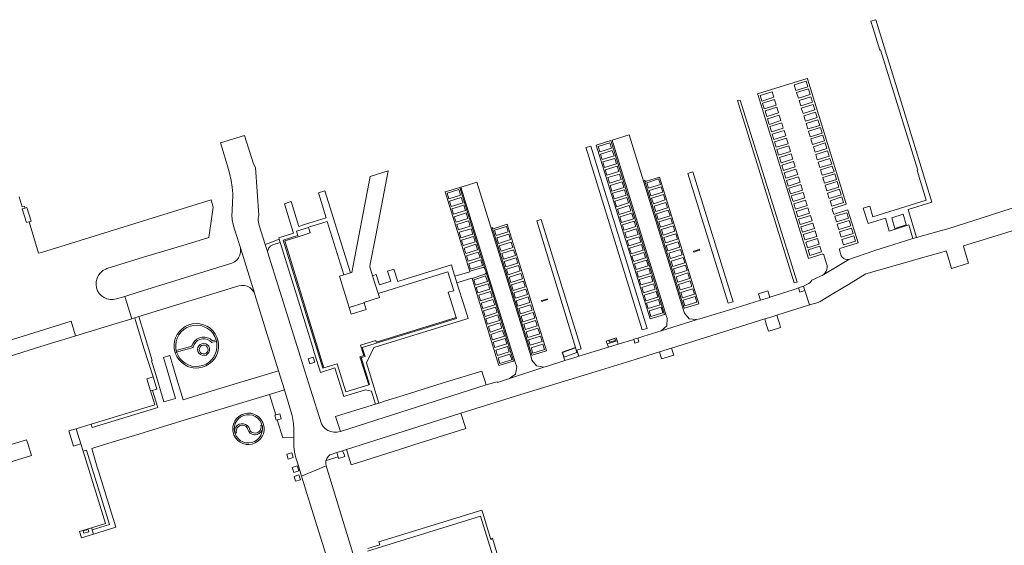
# Model space of a CAD drawing. Extents: x 146402 to 164798, y 455483 to 464134.
# Tile 44 of 256: x 152259 to 152569, y 461902 to 462068. Entities that reach past the tile are written whole.
import ezdxf

# ---------------------------------------------------------------- set-up
doc = ezdxf.new("R2010")
doc.units = 0
doc.header["$LTSCALE"] = 0.2
for name, color, linetype, lineweight in [('B-XX-VH-ONVERHARD-GV', 252, 'CONTINUOUS', 18), ('B-XX-VH-VERHARDING_GESLOTEN-GV', 252, 'CONTINUOUS', 18), ('B-XX-VH-VERHARDING_HALFVERHARDING-GV', 252, 'CONTINUOUS', 18), ('B-XX-VH-VERHARDING_OPEN-GV', 252, 'CONTINUOUS', 18)]:
    doc.layers.add(name, color=color, linetype=linetype, lineweight=lineweight)

msp = doc.modelspace()

# ---------------------------------------------------------------- linework, layer by layer
at = {"layer": 'B-XX-VH-ONVERHARD-GV'}
for points in [[(152336.814, 461994.874), (152337.222, 461996.057), (152337.634, 461996.518), (152337.758, 461996.656), (152338.484, 461997), (152340.846, 461997.742), (152340.52, 461998.791), (152337.063, 461997.465), (152336.118, 461997.102), (152336.115, 461997.1), (152336.116, 461997.097), (152336.811, 461994.874)], [(152342.146, 461951.307), (152342.145, 461951.311), (152337.437, 461949.878), (152339.44, 461943.368), (152340.699, 461943.749), (152341.168, 461942.191), (152339.911, 461941.836), (152341.651, 461936.181), (152345.096, 461936.289), (152345.109, 461937.505), (152345.131, 461938.885), (152345.032, 461940.644), (152344.586, 461943.208), (152344.533, 461943.483)], [(152359.109, 461930.136), (152358.658, 461931.496), (152358.655, 461931.495), (152356.6, 461930.829), (152356.476, 461930.76), (152355.995, 461930.331), (152355.547, 461929.691), (152355.544, 461929.686), (152355.305, 461929.046)]]:
    msp.add_lwpolyline(points, close=True, dxfattribs=at)
at = {"layer": 'B-XX-VH-VERHARDING_GESLOTEN-GV'}
for points in [[(152472.069, 461995.259), (152471.273, 461994.998), (152471.367, 461994.713), (152472.228, 461994.995), (152473.233, 461995.324), (152473.14, 461995.609)], [(152506.368, 461982.644), (152506.381, 461982.653), (152505.97, 461983.949), (152504.348, 461983.419), (152504.795, 461982.103)], [(152424.223, 461979.73), (152423.325, 461979.446), (152423.416, 461979.16), (152424.242, 461979.421), (152425.282, 461979.75), (152425.191, 461980.036)], [(152362.54, 461977.219), (152363.186, 461975.127), (152367.963, 461976.601), (152367.31, 461978.718)], [(152307.678, 461963.083), (152308.16, 461963.215), (152308.027, 461963.696), (152307.918, 461964.282), (152307.861, 461965.422), (152308.003, 461966.553), (152308.34, 461967.643), (152308.862, 461968.657), (152309.553, 461969.565), (152310.392, 461970.338), (152311.352, 461970.953), (152312.405, 461971.391), (152313.519, 461971.639), (152314.658, 461971.689), (152315.789, 461971.54), (152316.876, 461971.196), (152317.887, 461970.667), (152318.79, 461969.971), (152319.558, 461969.127), (152320.167, 461968.163), (152320.599, 461967.107), (152320.729, 461966.624), (152321.211, 461966.755), (152321.146, 461967.011), (152320.833, 461967.911), (152320.279, 461968.957), (152319.558, 461969.895), (152318.688, 461970.698), (152317.697, 461971.344), (152316.61, 461971.814), (152315.461, 461972.095), (152314.28, 461972.178), (152313.102, 461972.062), (152311.961, 461971.749), (152310.888, 461971.249), (152309.915, 461970.576), (152309.069, 461969.748), (152308.373, 461968.791), (152307.849, 461967.73), (152307.51, 461966.596), (152307.367, 461965.421), (152307.424, 461964.239)], [(152308.16, 461963.215), (152311.525, 461964.127), (152313.337, 461964.618), (152313.392, 461964.872), (152313.691, 461965.638), (152314.166, 461966.31), (152314.789, 461966.847), (152315.522, 461967.22), (152316.324, 461967.405), (152317.146, 461967.392), (152317.942, 461967.181), (152318.663, 461966.785), (152319.268, 461966.228), (152320.729, 461966.624), (152320.599, 461967.107), (152319.429, 461966.789), (152318.738, 461967.337), (152317.942, 461967.715), (152317.081, 461967.905), (152316.199, 461967.897), (152315.342, 461967.69), (152314.553, 461967.297), (152313.872, 461966.736), (152313.335, 461966.037), (152312.969, 461965.235), (152312.906, 461965.02), (152310.628, 461964.402), (152308.027, 461963.696)], [(152446.865, 461967.666), (152443.634, 461966.668), (152443.965, 461965.81), (152447.145, 461966.787)], [(152453.998, 461966.406), (152454.01, 461966.414), (152453.646, 461967.605), (152453.649, 461967.606), (152453.648, 461967.61), (152453.123, 461967.442), (152452.43, 461967.228), (152452.428, 461967.223), (152452.752, 461966.027)], [(152307.678, 461963.083), (152307.736, 461962.901), (152308.206, 461961.831), (152308.856, 461960.842), (152309.664, 461959.976), (152310.605, 461959.259), (152311.654, 461958.71), (152312.78, 461958.345), (152313.951, 461958.174), (152315.134, 461958.203), (152316.296, 461958.43), (152317.403, 461958.849), (152318.423, 461959.448), (152319.329, 461960.21), (152320.093, 461961.114), (152320.695, 461962.133), (152321.117, 461963.239), (152321.347, 461964.4), (152321.379, 461965.583), (152321.211, 461966.755), (152320.729, 461966.624), (152320.874, 461965.651), (152320.857, 461964.51), (152320.641, 461963.39), (152320.233, 461962.325), (152319.646, 461961.347), (152319.22, 461960.821), (152318.386, 461960.043), (152317.429, 461959.423), (152316.379, 461958.978), (152315.267, 461958.724), (152314.127, 461958.667), (152312.996, 461958.81), (152311.906, 461959.148), (152310.892, 461959.67), (152309.985, 461960.362), (152309.212, 461961.201), (152308.598, 461962.162), (152308.16, 461963.215)], [(152315.195, 461962.836), (152315.652, 461962.425), (152316.217, 461962.182), (152316.829, 461962.132), (152317.425, 461962.279), (152317.944, 461962.609), (152318.329, 461963.088), (152318.542, 461963.664), (152318.56, 461964.278), (152318.381, 461964.866), (152318.292, 461965.027), (152317.888, 461965.49), (152317.357, 461965.8), (152316.755, 461965.924), (152316.145, 461965.849), (152315.591, 461965.584), (152315.15, 461965.156), (152314.869, 461964.61), (152314.777, 461964.002), (152314.893, 461963.371)], [(152317.839, 461964.807), (152318.049, 461964.307), (152318.056, 461963.781), (152317.867, 461963.289), (152317.511, 461962.901), (152317.036, 461962.673), (152316.51, 461962.636), (152316.009, 461962.797), (152315.602, 461963.131), (152315.347, 461963.592), (152315.285, 461963.886), (152315.332, 461964.41), (152315.569, 461964.881), (152315.963, 461965.23), (152316.459, 461965.408), (152316.985, 461965.391), (152317.468, 461965.181)], [(152444.534, 461966.822), (152446.436, 461967.437), (152446.609, 461966.9), (152444.708, 461966.285)], [(152300.734, 461955.373), (152298.789, 461954.744), (152299.951, 461950.936), (152300.555, 461951.12), (152301.874, 461951.522)], [(152326.251, 461937.021), (152326.744, 461936.154), (152327.399, 461935.403), (152328.191, 461934.797), (152329.088, 461934.361), (152330.054, 461934.112), (152331.049, 461934.06), (152332.035, 461934.208), (152332.972, 461934.549), (152333.823, 461935.07), (152334.553, 461935.749), (152335.132, 461936.561), (152335.539, 461937.471), (152335.756, 461938.444), (152335.776, 461939.441), (152335.596, 461940.422), (152335.367, 461941.027), (152334.866, 461941.889), (152334.203, 461942.634), (152333.406, 461943.232), (152332.505, 461943.66), (152331.537, 461943.899), (152330.541, 461943.941), (152329.556, 461943.784), (152328.622, 461943.434), (152327.777, 461942.905), (152327.054, 461942.218), (152326.482, 461941.402), (152326.084, 461940.487), (152325.876, 461939.512), (152325.867, 461938.515), (152326.056, 461937.536)], [(152335.087, 461940.171), (152335.184, 461940.201), (152335.284, 461939.629), (152335.24, 461939.05), (152335.233, 461938.741), (152335.078, 461937.812), (152334.731, 461936.936), (152334.208, 461936.152), (152333.531, 461935.497), (152332.732, 461934.998), (152331.846, 461934.679), (152330.912, 461934.554), (152329.973, 461934.628), (152329.07, 461934.898), (152328.245, 461935.352), (152327.533, 461935.97), (152326.968, 461936.723), (152326.574, 461937.579), (152326.479, 461937.896), (152326.34, 461938.828), (152326.4, 461939.768), (152326.657, 461940.675), (152327.099, 461941.507), (152327.706, 461942.228), (152328.451, 461942.804), (152329.301, 461943.211), (152330.218, 461943.43), (152331.16, 461943.451), (152332.085, 461943.274), (152332.952, 461942.905), (152333.723, 461942.363), (152334.361, 461941.67), (152334.84, 461940.858)], [(152326.574, 461937.579), (152327.052, 461937.725), (152326.978, 461938.099), (152327.022, 461938.708), (152327.258, 461939.27), (152327.663, 461939.726), (152328.193, 461940.029), (152328.792, 461940.146), (152329.396, 461940.064), (152329.943, 461939.793), (152330.373, 461939.36), (152330.64, 461938.817), (152330.934, 461938.195), (152331.393, 461937.684), (152331.979, 461937.325), (152332.644, 461937.149), (152332.912, 461937.134), (152333.592, 461937.234), (152334.215, 461937.525), (152334.728, 461937.981), (152335.09, 461938.566), (152335.24, 461939.05), (152335.284, 461939.629), (152335.184, 461940.201), (152335.087, 461940.171), (152334.705, 461940.055), (152334.778, 461939.689), (152334.737, 461939.08), (152334.503, 461938.516), (152334.1, 461938.058), (152333.571, 461937.753), (152332.972, 461937.635), (152332.367, 461937.714), (152331.82, 461937.984), (152331.388, 461938.416), (152331.118, 461938.963), (152330.892, 461939.477), (152330.461, 461940.013), (152329.894, 461940.402), (152329.24, 461940.613), (152328.553, 461940.628), (152327.89, 461940.445), (152327.307, 461940.08), (152326.854, 461939.564), (152326.567, 461938.939), (152326.471, 461938.259)], [(152276.476, 461939.018), (152274.192, 461938.321), (152275.654, 461933.529), (152277.949, 461934.229)]]:
    msp.add_lwpolyline(points, close=True, dxfattribs=at)
at = {"layer": 'B-XX-VH-VERHARDING_HALFVERHARDING-GV'}
for points in [[(152354.647, 461958.229), (152342.241, 461998.278), (152346.475, 461999.585), (152346.372, 461999.915), (152341.791, 461998.496), (152354.323, 461958.121)], [(152396.406, 461973.805), (152396.3, 461974.149), (152371.138, 461966.367), (152370.975, 461966.893), (152366.199, 461965.416), (152367.218, 461962.12), (152366.005, 461961.745), (152368.748, 461952.874), (152369, 461952.952), (152366.372, 461961.483), (152367.597, 461961.86), (152366.733, 461964.666)], [(152281.201, 461940.459), (152281.527, 461939.397), (152302.199, 461945.715), (152300.555, 461951.12), (152299.951, 461950.936), (152301.279, 461946.585)], [(152281.316, 461907.774), (152281.516, 461907.115), (152286.995, 461908.794), (152279.769, 461932.294), (152278.65, 461931.951), (152285.679, 461909.109)]]:
    msp.add_lwpolyline(points, close=True, dxfattribs=at)
at = {"layer": 'B-XX-VH-VERHARDING_OPEN-GV'}
for points in [[(152528.738, 462068.013), (152527.186, 462067.557), (152527.889, 462065.281), (152530.007, 462058.458), (152530.222, 462058.511), (152542.039, 462020.532), (152541.759, 462020.457), (152544.654, 462011.103), (152527.862, 462005.882), (152526.831, 462009.202), (152524.794, 462008.552), (152526.312, 462003.719), (152531.819, 462005.425), (152532.915, 462001.385), (152539.12, 462003.38), (152540.419, 461998.969), (152541.597, 461999.332), (152538.921, 462008.153), (152546.411, 462010.527), (152546.123, 462011.554), (152538.034, 462038.044)], [(152507.15, 462049.399), (152507.126, 462049.484), (152491.475, 462044.603), (152491.479, 462044.475), (152499.821, 462017.63), (152507.53, 461992.764), (152511.742, 461994.082), (152511.964, 461994.13), (152512.18, 461994.062), (152512.335, 461993.896), (152513.198, 461991.075), (152513.353, 461990.481), (152513.385, 461989.867), (152513.293, 461989.26), (152513.082, 461988.683), (152512.759, 461988.16), (152512.337, 461987.713), (152511.835, 461987.359), (152520.261, 461992.375), (152519.689, 461992.368), (152519.131, 461992.494), (152518.617, 461992.746), (152518.176, 461993.11), (152517.83, 461993.566), (152517.242, 461995.493), (152517.278, 461995.702), (152517.434, 461995.846), (152523.15, 461997.624), (152519.96, 462007.965), (152519.928, 462008.058), (152515.713, 462006.746), (152515.561, 462006.744), (152515.429, 462006.82), (152515.354, 462006.952), (152514.991, 462008.133), (152514.979, 462008.291), (152515.051, 462008.433), (152515.187, 462008.516), (152519.381, 462009.834), (152519.374, 462009.934)], [(152503.028, 462047.449), (152506.772, 462048.593), (152507.293, 462046.889), (152503.534, 462045.704)], [(152492.815, 462042.368), (152492.282, 462044.11), (152496.034, 462045.256), (152496.557, 462043.546)], [(152507.515, 462046.169), (152508.039, 462044.47), (152504.31, 462043.295), (152503.768, 462045.024)], [(152503.989, 461985.274), (152485.955, 462042.683), (152485.153, 462042.517), (152485.474, 462041.483), (152502.967, 461985.031)], [(152493.562, 462039.927), (152493.019, 462041.7), (152496.764, 462042.845), (152497.318, 462041.109)], [(152508.268, 462043.726), (152508.791, 462042.033), (152505.064, 462040.869), (152504.526, 462042.583)], [(152494.34, 462037.51), (152493.801, 462039.243), (152497.525, 462040.388), (152498.062, 462038.657)], [(152509.018, 462041.295), (152509.54, 462039.605), (152505.817, 462038.423), (152505.251, 462040.144)], [(152495.128, 462034.996), (152494.541, 462036.791), (152498.282, 462037.94), (152498.823, 462036.222)], [(152509.767, 462038.868), (152510.294, 462037.158), (152506.576, 462035.991), (152506.028, 462037.725)], [(152510.505, 462036.446), (152511.041, 462034.689), (152507.334, 462033.556), (152506.789, 462035.28)], [(152495.839, 462032.629), (152495.296, 462034.361), (152499.05, 462035.507), (152499.55, 462033.781)], [(152496.532, 462030.191), (152496.049, 462031.924), (152499.793, 462033.076), (152500.325, 462031.357)], [(152511.258, 462034.018), (152511.814, 462032.191), (152508.054, 462031.113), (152507.553, 462032.83)], [(152333.042, 462021.37), (152332.44, 462022.554), (152329.538, 462031.551), (152321.977, 462029.224), (152321.974, 462029.223), (152322.401, 462027.838), (152322.402, 462027.834), (152324.21, 462021.962), (152324.875, 462019.658), (152325.345, 462017.307), (152325.699, 462015.197), (152325.873, 462013.14), (152325.873, 462013.135), (152325.905, 462011.976), (152325.905, 462011.971), (152325.788, 462010.875), (152325.788, 462010.87), (152325.664, 462007.407), (152325.612, 462006.451), (152325.691, 462004.917), (152325.968, 462003.405), (152326.439, 462001.943), (152328.285, 461996.047), (152328.29, 461996.031), (152332.831, 461981.457), (152332.84, 461981.427), (152332.86, 461981.364), (152336.752, 461968.766), (152336.754, 461968.76), (152340.291, 461957.311), (152340.292, 461957.307), (152342.145, 461951.311), (152342.146, 461951.307), (152344.533, 461943.483), (152344.586, 461943.208), (152345.032, 461940.644), (152345.131, 461938.885), (152345.109, 461937.505), (152345.096, 461936.289), (152345.096, 461936.284), (152345.087, 461936.125), (152345.096, 461933.413), (152345.328, 461931.636), (152345.754, 461929.895), (152346.56, 461927.299), (152347.542, 461924.094), (152347.545, 461924.095), (152355.306, 461927.388), (152355.188, 461928.166), (152355.269, 461928.949), (152355.271, 461928.954), (152355.303, 461929.041), (152355.305, 461929.046), (152355.544, 461929.686), (152355.547, 461929.691), (152355.995, 461930.331), (152356.476, 461930.76), (152356.6, 461930.829), (152358.655, 461931.495), (152358.658, 461931.496), (152360.519, 461932.098), (152360.523, 461932.099), (152361.719, 461932.487), (152361.722, 461932.488), (152397.842, 461943.993), (152397.845, 461943.994), (152397.849, 461943.995), (152418.149, 461950.215), (152440.519, 461957.135), (152452.867, 461960.881), (152460.481, 461963.266), (152460.484, 461963.267), (152464.298, 461964.461), (152464.301, 461964.462), (152486.087, 461971.259), (152486.09, 461971.26), (152493.685, 461973.639), (152493.688, 461973.64), (152495.602, 461974.24), (152497.502, 461974.835), (152497.505, 461974.836), (152507.855, 461978.065), (152507.854, 461978.069), (152507.857, 461978.07), (152507.852, 461978.075), (152506.38, 461982.645), (152506.379, 461982.648), (152506.381, 461982.653), (152506.368, 461982.644), (152504.795, 461982.103), (152504.348, 461983.419), (152503.575, 461983.161), (152503.571, 461983.16), (152503.168, 461983.022), (152502.641, 461982.842), (152495.294, 461980.47), (152495.283, 461980.471), (152495.282, 461980.466), (152492.353, 461979.54), (152492.35, 461979.543), (152492.348, 461979.538), (152484.353, 461977.046), (152484.345, 461977.048), (152484.338, 461977.042), (152473.275, 461973.703), (152472.131, 461973.43), (152472.114, 461973.43), (152472.106, 461973.423), (152461.035, 461969.888), (152461.021, 461969.888), (152461.019, 461969.883), (152455.604, 461968.205), (152453.661, 461967.61), (152453.648, 461967.61), (152453.649, 461967.606), (152453.646, 461967.605), (152454.01, 461966.414), (152453.998, 461966.406), (152452.752, 461966.027), (152452.428, 461967.223), (152447.498, 461965.696), (152447.492, 461965.699), (152447.49, 461965.694), (152444.374, 461964.753), (152444.371, 461964.756), (152444.369, 461964.751), (152436.442, 461962.319), (152436.434, 461962.321), (152436.432, 461962.316), (152435.017, 461961.873), (152434.577, 461961.735), (152430.667, 461960.51), (152430.661, 461960.512), (152430.659, 461960.507), (152425.133, 461958.775), (152424.003, 461958.457), (152423.995, 461958.459), (152423.988, 461958.452), (152413.209, 461954.872), (152413.201, 461954.874), (152413.199, 461954.869), (152409.362, 461953.617), (152409.293, 461953.875), (152405.828, 461952.856), (152405.822, 461952.859), (152405.817, 461952.853), (152359.864, 461938.169), (152359.858, 461938.171), (152359.775, 461938.144), (152359.773, 461938.139), (152358.795, 461937.937), (152357.797, 461937.933), (152356.817, 461938.128), (152355.896, 461938.514), (152355.07, 461939.075), (152354.372, 461939.789), (152353.83, 461940.627), (152350.355, 461951.527), (152350.357, 461951.531), (152350.354, 461951.531), (152350.259, 461951.826), (152347.105, 461961.927), (152347.105, 461961.939), (152347.101, 461961.94), (152344.585, 461969.998), (152344.587, 461970.003), (152344.583, 461970.004), (152336.812, 461994.869), (152336.814, 461994.874), (152336.811, 461994.874), (152336.116, 461997.097), (152336.115, 461997.1), (152336.118, 461997.102), (152336.113, 461997.108), (152334.231, 462003.129), (152333.855, 462004.668), (152333.869, 462005.466), (152333.871, 462005.471), (152334.08, 462006.236), (152334.081, 462006.242), (152333.042, 462021.366)], [(152445.117, 462029.919), (152440.497, 462028.497), (152457.523, 461973.643), (152462.114, 461975.08)], [(152461.035, 461969.888), (152472.106, 461973.423), (152472.114, 461973.43), (152469.82, 461973.699), (152468.358, 461975.487), (152468.064, 461976.435), (152450.905, 462031.703), (152445.539, 462030.027), (152462.628, 461974.77), (152462.967, 461973.793), (152462.788, 461971.445), (152461.021, 461969.888)], [(152497.323, 462027.777), (152496.798, 462029.496), (152500.525, 462030.646), (152501.069, 462028.921)], [(152512.014, 462031.582), (152512.547, 462029.852), (152508.823, 462028.679), (152508.278, 462030.409)], [(152456.618, 461970.688), (152438.794, 462028.172), (152437.252, 462027.669), (152437.743, 462026.087), (152455.07, 461970.199)], [(152441.111, 462028.074), (152444.857, 462029.227), (152445.387, 462027.507), (152441.641, 462026.353)], [(152445.62, 462026.775), (152446.149, 462025.054), (152442.396, 462023.9), (152441.867, 462025.621)], [(152498.1, 462025.324), (152497.564, 462027.079), (152501.304, 462028.222), (152501.823, 462026.485)], [(152512.761, 462029.143), (152513.311, 462027.412), (152509.582, 462026.236), (152509.044, 462027.97)], [(152513.521, 462026.703), (152514.057, 462024.984), (152510.295, 462023.797), (152509.786, 462025.529)], [(152446.365, 462024.286), (152446.89, 462022.564), (152443.153, 462021.423), (152442.628, 462023.145)], [(152498.858, 462022.885), (152498.331, 462024.609), (152502.069, 462025.751), (152502.602, 462024.057)], [(152514.284, 462024.277), (152514.823, 462022.512), (152511.077, 462021.368), (152510.554, 462023.112)], [(152367.31, 461978.718), (152367.259, 461978.884), (152372.127, 461980.386), (152371.722, 461981.693), (152369.997, 461987.266), (152369.107, 461990.13), (152369.251, 461990.883), (152370.992, 462000.002), (152374.871, 462020.315), (152369.17, 462018.525), (152363.412, 461988.301), (152362.966, 461988.164), (152360.905, 461987.528), (152359.494, 461987.092), (152362.54, 461977.219)], [(152447.138, 462021.821), (152447.666, 462020.1), (152443.922, 462018.951), (152443.394, 462020.672)], [(152499.612, 462020.45), (152499.073, 462022.189), (152502.815, 462023.333), (152503.348, 462021.598)], [(152500.364, 462017.999), (152499.834, 462019.743), (152503.569, 462020.884), (152504.096, 462019.161)], [(152515.024, 462021.842), (152515.561, 462020.083), (152511.835, 462018.945), (152511.285, 462020.66)], [(152447.913, 462019.348), (152448.438, 462017.626), (152444.693, 462016.484), (152444.167, 462018.205)], [(152460.535, 462018.394), (152456.411, 462017.097), (152456.029, 462017.125), (152455.779, 462017.415), (152468.335, 461977.033), (152468.374, 461977.051), (152468.415, 461977.066), (152472.904, 461978.463)], [(152460.226, 462017.808), (152460.77, 462016.092), (152457.038, 462014.91), (152456.494, 462016.625)], [(152483.716, 461979.068), (152471.018, 462020.071), (152469.463, 462019.567), (152482.184, 461978.591)], [(152501.124, 462015.575), (152500.58, 462017.304), (152504.323, 462018.443), (152504.873, 462016.738)], [(152515.777, 462019.401), (152516.316, 462017.639), (152512.58, 462016.497), (152512.048, 462018.224)], [(152397.467, 462015.117), (152392.862, 462013.699), (152399.575, 461992.117), (152400.053, 461990.581), (152400.648, 461988.668), (152404.77, 461989.927), (152405.151, 461989.89), (152405.395, 461989.595)], [(152393.472, 462013.288), (152397.227, 462014.45), (152397.759, 462012.73), (152394.004, 462011.569)], [(152423.988, 461958.452), (152423.995, 461958.459), (152421.712, 461958.825), (152420.266, 461960.63), (152419.966, 461961.663), (152402.843, 462016.804), (152399.585, 462015.78), (152397.874, 462015.257), (152415.015, 461960.039), (152415.464, 461958.564), (152415.026, 461956.294), (152413.201, 461954.874), (152413.209, 461954.872)], [(152448.688, 462016.852), (152449.215, 462015.13), (152445.474, 462013.985), (152444.947, 462015.707)], [(152449.449, 462014.415), (152449.973, 462012.693), (152446.227, 462011.554), (152445.704, 462013.276)], [(152460.997, 462015.334), (152461.537, 462013.616), (152457.81, 462012.445), (152457.271, 462014.163)], [(152501.879, 462013.142), (152501.342, 462014.864), (152505.089, 462016.018), (152505.621, 462014.285)], [(152516.541, 462016.973), (152517.067, 462015.243), (152513.332, 462014.063), (152512.8, 462015.797)], [(152517.273, 462014.551), (152517.833, 462012.805), (152514.086, 462011.626), (152513.552, 462013.362)], [(152354.965, 462014.052), (152352.893, 462013.395), (152355.336, 462005.512), (152348.452, 462003.388), (152346.717, 462002.853), (152344.253, 462010.645), (152343.618, 462010.443), (152342.156, 462009.978), (152344.41, 462002.711), (152345.034, 462000.698), (152340.37, 461999.274), (152340.52, 461998.791), (152340.846, 461997.742), (152341.972, 461994.113), (152343.966, 461987.69), (152346.58, 461979.27), (152347.006, 461977.896), (152349.127, 461971.063), (152350.697, 461966.006), (152352.019, 461961.746), (152353.255, 461957.766), (152353.592, 461956.803), (152358.121, 461958.22), (152360.907, 461949.246), (152361.818, 461949.519), (152367.733, 461951.341), (152369.614, 461950.853), (152369.844, 461950.108), (152370.862, 461946.801), (152371.932, 461947.132), (152369.951, 461953.564), (152368.877, 461957.051), (152368.025, 461959.816), (152370.347, 461964.623), (152397.982, 461973.135), (152400.159, 461973.806), (152399.212, 461976.811), (152396.613, 461985.063), (152395.962, 461987.129), (152395.333, 461989.125), (152394.853, 461990.672), (152390.449, 461989.325), (152380.535, 461986.292), (152377.956, 461985.503), (152376.727, 461989.332), (152374.729, 461988.719), (152375.712, 461985.516), (152372.127, 461984.416), (152371.144, 461987.618), (152369.997, 461987.266), (152371.722, 461981.693), (152393.727, 461988.512), (152395.593, 461982.571), (152393.849, 461982.074), (152396.3, 461974.149), (152396.406, 461973.805), (152366.733, 461964.666), (152367.597, 461961.86), (152366.372, 461961.483), (152369, 461952.952), (152368.748, 461952.874), (152361.555, 461950.658), (152358.826, 461959.517), (152354.647, 461958.229), (152354.323, 461958.121), (152341.791, 461998.496), (152346.372, 461999.915), (152345.942, 462001.3), (152349.765, 462002.495), (152349.736, 462002.586), (152355.674, 462004.424), (152360.905, 461987.528), (152362.966, 461988.164)], [(152397.97, 462011.986), (152398.508, 462010.269), (152394.763, 462009.095), (152394.225, 462010.813)], [(152450.213, 462011.944), (152450.748, 462010.225), (152446.988, 462009.057), (152446.454, 462010.776)], [(152461.748, 462012.876), (152462.295, 462011.161), (152458.564, 462009.972), (152458.018, 462011.687)], [(152502.634, 462010.697), (152502.096, 462012.445), (152505.84, 462013.573), (152506.375, 462011.845)], [(152507.13, 462009.402), (152503.391, 462008.267), (152502.856, 462009.991), (152506.592, 462011.134)], [(152518.032, 462012.107), (152518.575, 462010.328), (152514.845, 462009.189), (152514.307, 462010.923)], [(152262.216, 462004.539), (152260.747, 462004.077), (152259.406, 462008.334), (152260.882, 462008.785)], [(152398.736, 462009.534), (152399.27, 462007.815), (152395.53, 462006.653), (152394.996, 462008.372)], [(152450.975, 462009.461), (152451.498, 462007.738), (152447.737, 462006.596), (152447.214, 462008.318)], [(152462.54, 462010.418), (152463.079, 462008.701), (152459.333, 462007.524), (152458.793, 462009.241)], [(152463.286, 462007.924), (152463.829, 462006.208), (152460.111, 462005.032), (152459.568, 462006.748)], [(152507.341, 462008.706), (152507.88, 462006.98), (152504.132, 462005.834), (152503.604, 462007.564)], [(152399.505, 462007.068), (152400.041, 462005.35), (152396.301, 462004.182), (152395.765, 462005.9)], [(152423.201, 462004.979), (152421.769, 462004.551), (152434.009, 461964.668), (152429.753, 461963.173), (152430.661, 461960.512), (152430.667, 461960.51), (152434.577, 461961.735), (152435.017, 461961.873), (152435.016, 461961.877), (152434.407, 461963.807), (152435.826, 461964.258)], [(152451.747, 462006.989), (152452.275, 462005.269), (152448.512, 462004.113), (152447.984, 462005.834)], [(152464.068, 462005.465), (152464.607, 462003.748), (152460.871, 462002.574), (152460.331, 462004.291)], [(152504.904, 462003.392), (152504.352, 462005.139), (152508.094, 462006.284), (152508.629, 462004.559)], [(152519.567, 462007.161), (152520.094, 462005.435), (152516.36, 462004.281), (152515.806, 462006.012)], [(152537.36, 462006.658), (152538.37, 462003.294), (152534.789, 462002.177), (152533.779, 462005.541)], [(152350.306, 462000.767), (152349.765, 462002.495), (152345.942, 462001.3), (152346.372, 461999.915), (152346.475, 461999.585)], [(152400.263, 462004.604), (152400.8, 462002.886), (152397.05, 462001.714), (152396.513, 462003.432)], [(152397.828, 461999.247), (152401.581, 462000.401), (152401.052, 462002.121), (152397.299, 462000.968)], [(152401.052, 462002.121), (152401.581, 462000.401), (152397.828, 461999.247), (152397.299, 462000.968)], [(152412.461, 462003.511), (152408.345, 462002.209), (152407.959, 462002.242), (152407.71, 462002.54), (152420.23, 461962.205), (152420.276, 461962.224), (152420.323, 461962.237), (152424.847, 461963.648)], [(152412.187, 462002.818), (152412.724, 462001.1), (152408.983, 461999.93), (152408.446, 462001.648)], [(152408.983, 461999.93), (152412.724, 462001.1), (152412.187, 462002.818), (152408.446, 462001.648)], [(152452.537, 462004.517), (152453.061, 462002.794), (152449.302, 462001.651), (152448.779, 462003.373)], [(152453.279, 462002.054), (152453.806, 462000.333), (152450.06, 461999.184), (152449.532, 462000.905)], [(152453.279, 462002.054), (152449.532, 462000.905), (152450.06, 461999.184), (152453.806, 462000.333)], [(152464.842, 462003.001), (152465.383, 462001.284), (152461.623, 462000.1), (152461.082, 462001.816)], [(152505.64, 462000.978), (152505.11, 462002.713), (152508.861, 462003.865), (152509.392, 462002.125)], [(152520.316, 462004.707), (152520.831, 462003.02), (152517.108, 462001.831), (152516.581, 462003.566)], [(152521.057, 462002.307), (152517.317, 462001.156), (152517.848, 461999.421), (152521.594, 462000.581)], [(152521.057, 462002.307), (152521.594, 462000.581), (152517.848, 461999.421), (152517.317, 462001.156)], [(152401.797, 461999.663), (152398.059, 461998.51), (152398.589, 461996.79), (152402.328, 461997.942)], [(152401.797, 461999.663), (152402.328, 461997.942), (152398.589, 461996.79), (152398.059, 461998.51)], [(152412.95, 462000.371), (152409.21, 461999.181), (152409.756, 461997.466), (152413.495, 461998.655)], [(152412.95, 462000.371), (152413.495, 461998.655), (152409.756, 461997.466), (152409.21, 461999.181)], [(152450.831, 461996.699), (152454.576, 461997.856), (152454.045, 461999.576), (152450.3, 461998.419)], [(152454.045, 461999.576), (152454.576, 461997.856), (152450.831, 461996.699), (152450.3, 461998.419)], [(152462.398, 461997.614), (152466.147, 461998.784), (152465.611, 462000.502), (152461.862, 461999.333)], [(152465.611, 462000.502), (152466.147, 461998.784), (152462.398, 461997.614), (152461.862, 461999.333)], [(152506.386, 461998.555), (152510.141, 461999.703), (152509.605, 462001.432), (152505.857, 462000.287)], [(152506.386, 461998.555), (152505.857, 462000.287), (152509.605, 462001.432), (152510.141, 461999.703)], [(152507.153, 461996.124), (152510.894, 461997.283), (152510.353, 461999.005), (152506.623, 461997.859)], [(152510.894, 461997.283), (152507.153, 461996.124), (152506.623, 461997.859), (152510.353, 461999.005)], [(152521.805, 461999.884), (152518.066, 461998.713), (152518.596, 461996.979), (152522.337, 461998.137)], [(152521.805, 461999.884), (152522.337, 461998.137), (152518.596, 461996.979), (152518.066, 461998.713)], [(152328.29, 461996.031), (152328.343, 461995.656), (152328.331, 461994.724), (152328.121, 461993.817), (152327.723, 461992.976), (152327.155, 461992.238), (152326.443, 461991.638), (152325.619, 461991.204), (152296.026, 461982.079), (152291.816, 461980.781), (152293.985, 461973.696), (152294.967, 461973.996), (152296.226, 461974.384), (152327.775, 461984.061), (152328.661, 461984.228), (152329.562, 461984.196), (152330.434, 461983.967), (152331.234, 461983.552), (152331.923, 461982.971), (152332.468, 461982.252), (152332.831, 461981.457)], [(152399.363, 461994.3), (152403.11, 461995.462), (152402.577, 461997.182), (152398.83, 461996.019)], [(152402.577, 461997.182), (152403.11, 461995.462), (152399.363, 461994.3), (152398.83, 461996.019)], [(152410.506, 461995.001), (152414.255, 461996.175), (152413.717, 461997.893), (152409.969, 461996.719)], [(152413.717, 461997.893), (152414.255, 461996.175), (152410.506, 461995.001), (152409.969, 461996.719)], [(152451.055, 461995.937), (152451.584, 461994.216), (152455.351, 461995.374), (152454.823, 461997.095)], [(152454.823, 461997.095), (152455.351, 461995.374), (152451.584, 461994.216), (152451.055, 461995.937)], [(152466.369, 461997.999), (152466.9, 461996.279), (152463.177, 461995.13), (152462.646, 461996.85)], [(152463.177, 461995.13), (152466.9, 461996.279), (152466.369, 461997.999), (152462.646, 461996.85)], [(152467.141, 461995.554), (152463.404, 461994.395), (152463.937, 461992.676), (152467.674, 461993.835)], [(152467.141, 461995.554), (152467.674, 461993.835), (152463.937, 461992.676), (152463.404, 461994.395)], [(152511.099, 461996.583), (152511.651, 461994.869), (152507.908, 461993.701), (152507.367, 461995.439)], [(152507.908, 461993.701), (152511.651, 461994.869), (152511.099, 461996.583), (152507.367, 461995.439)], [(152403.334, 461994.728), (152399.588, 461993.558), (152400.124, 461991.84), (152403.871, 461993.01)], [(152403.334, 461994.728), (152403.871, 461993.01), (152400.124, 461991.84), (152399.588, 461993.558)], [(152414.49, 461995.416), (152410.742, 461994.242), (152411.28, 461992.525), (152415.028, 461993.698)], [(152414.49, 461995.416), (152415.028, 461993.698), (152411.28, 461992.525), (152410.742, 461994.242)], [(152412.046, 461990.038), (152415.786, 461991.226), (152415.241, 461992.941), (152411.502, 461991.754)], [(152415.241, 461992.941), (152415.786, 461991.226), (152412.046, 461990.038), (152411.502, 461991.754)], [(152452.128, 461992.5), (152452.353, 461991.773), (152456.129, 461992.915), (152455.886, 461993.655), (152455.58, 461994.63), (152451.82, 461993.492)], [(152455.58, 461994.63), (152455.886, 461993.655), (152456.129, 461992.915), (152452.353, 461991.773), (152452.128, 461992.5), (152451.82, 461993.492)], [(152464.715, 461990.201), (152468.452, 461991.342), (152467.927, 461993.063), (152464.189, 461991.922)], [(152467.927, 461993.063), (152468.452, 461991.342), (152464.715, 461990.201), (152464.189, 461991.922)], [(152405.435, 461987.73), (152405.738, 461987.982), (152405.773, 461988.374), (152405.395, 461989.595), (152405.151, 461989.89), (152404.77, 461989.927), (152400.648, 461988.668), (152400.656, 461988.547), (152395.962, 461987.129), (152396.613, 461985.063), (152401.302, 461986.547), (152401.347, 461986.449)], [(152400.893, 461989.357), (152404.631, 461990.531), (152404.092, 461992.248), (152400.353, 461991.075)], [(152404.092, 461992.248), (152404.631, 461990.531), (152400.893, 461989.357), (152400.353, 461991.075)], [(152416.015, 461990.507), (152412.262, 461989.316), (152412.807, 461987.6), (152416.56, 461988.792)], [(152416.015, 461990.507), (152416.56, 461988.792), (152412.807, 461987.6), (152412.262, 461989.316)], [(152456.363, 461992.154), (152452.603, 461991.016), (152453.124, 461989.293), (152456.884, 461990.431)], [(152456.363, 461992.154), (152456.884, 461990.431), (152453.124, 461989.293), (152452.603, 461991.016)], [(152457.117, 461989.694), (152457.643, 461987.972), (152453.889, 461986.824), (152453.363, 461988.545)], [(152453.889, 461986.824), (152457.643, 461987.972), (152457.117, 461989.694), (152453.363, 461988.545)], [(152468.665, 461990.608), (152469.201, 461988.89), (152465.468, 461987.723), (152464.931, 461989.441)], [(152468.665, 461990.608), (152464.931, 461989.441), (152465.468, 461987.723), (152469.201, 461988.89)], [(152405.773, 461988.374), (152405.738, 461987.982), (152405.435, 461987.73), (152401.347, 461986.449), (152409.853, 461958.951), (152414.453, 461960.381)], [(152402.458, 461984.321), (152406.194, 461985.502), (152405.651, 461987.218), (152401.915, 461986.038)], [(152401.915, 461986.038), (152405.651, 461987.218), (152406.194, 461985.502), (152402.458, 461984.321)], [(152413.579, 461985.117), (152417.32, 461986.271), (152416.79, 461987.991), (152413.048, 461986.837)], [(152416.79, 461987.991), (152417.32, 461986.271), (152413.579, 461985.117), (152413.048, 461986.837)], [(152457.884, 461987.216), (152454.135, 461986.085), (152454.655, 461984.361), (152458.404, 461985.493)], [(152457.884, 461987.216), (152458.404, 461985.493), (152454.655, 461984.361), (152454.135, 461986.085)], [(152466.249, 461985.258), (152469.977, 461986.426), (152469.439, 461988.144), (152465.711, 461986.976)], [(152469.439, 461988.144), (152469.977, 461986.426), (152466.249, 461985.258), (152465.711, 461986.976)], [(152403.223, 461981.852), (152406.954, 461983.036), (152406.409, 461984.752), (152402.678, 461983.567)], [(152406.409, 461984.752), (152406.954, 461983.036), (152403.223, 461981.852), (152402.678, 461983.567)], [(152417.552, 461985.532), (152413.81, 461984.363), (152414.347, 461982.645), (152418.089, 461983.814)], [(152417.552, 461985.532), (152418.089, 461983.814), (152414.347, 461982.645), (152413.81, 461984.363)], [(152418.335, 461983.04), (152418.864, 461981.32), (152415.118, 461980.167), (152414.588, 461981.888)], [(152415.118, 461980.167), (152418.864, 461981.32), (152418.335, 461983.04), (152414.588, 461981.888)], [(152458.646, 461984.743), (152459.176, 461983.023), (152455.425, 461981.867), (152454.895, 461983.587)], [(152455.425, 461981.867), (152459.176, 461983.023), (152458.646, 461984.743), (152454.895, 461983.587)], [(152470.217, 461985.647), (152466.46, 461984.505), (152466.983, 461982.783), (152470.741, 461983.925)], [(152470.217, 461985.647), (152470.741, 461983.925), (152466.983, 461982.783), (152466.46, 461984.505)], [(152470.975, 461983.186), (152467.215, 461982.025), (152467.747, 461980.305), (152471.506, 461981.466)], [(152470.975, 461983.186), (152471.506, 461981.466), (152467.747, 461980.305), (152467.215, 461982.025)], [(152407.212, 461982.289), (152407.754, 461980.572), (152403.993, 461979.386), (152403.451, 461981.102)], [(152403.993, 461979.386), (152407.754, 461980.572), (152407.212, 461982.289), (152403.451, 461981.102)], [(152419.094, 461980.595), (152415.315, 461979.416), (152415.851, 461977.697), (152419.631, 461978.877)], [(152419.094, 461980.595), (152419.631, 461978.877), (152415.851, 461977.697), (152415.315, 461979.416)], [(152459.414, 461982.267), (152455.667, 461981.117), (152456.195, 461979.397), (152459.942, 461980.546)], [(152459.414, 461982.267), (152459.942, 461980.546), (152456.195, 461979.397), (152455.667, 461981.117)], [(152468.533, 461977.819), (152472.268, 461978.976), (152471.736, 461980.696), (152468.001, 461979.539)], [(152471.736, 461980.696), (152472.268, 461978.976), (152468.533, 461977.819), (152468.001, 461979.539)], [(152495.282, 461980.466), (152495.283, 461980.471), (152494.699, 461982.47), (152491.768, 461981.562), (152492.35, 461979.543), (152492.353, 461979.54)], [(152407.953, 461979.836), (152404.219, 461978.65), (152404.764, 461976.934), (152408.498, 461978.121)], [(152407.953, 461979.836), (152408.498, 461978.121), (152404.764, 461976.934), (152404.219, 461978.65)], [(152405.518, 461974.458), (152409.28, 461975.635), (152408.742, 461977.353), (152404.98, 461976.176)], [(152408.742, 461977.353), (152409.28, 461975.635), (152405.518, 461974.458), (152404.98, 461976.176)], [(152416.647, 461975.227), (152420.375, 461976.385), (152419.841, 461978.104), (152416.113, 461976.946)], [(152419.841, 461978.104), (152420.375, 461976.385), (152416.647, 461975.227), (152416.113, 461976.946)], [(152456.966, 461976.933), (152460.721, 461978.089), (152460.192, 461979.809), (152456.436, 461978.653)], [(152460.192, 461979.809), (152460.721, 461978.089), (152456.966, 461976.933), (152456.436, 461978.653)], [(152460.98, 461977.324), (152457.217, 461976.177), (152457.742, 461974.455), (152461.505, 461975.602)], [(152460.98, 461977.324), (152461.505, 461975.602), (152457.742, 461974.455), (152457.217, 461976.177)], [(152301.246, 461957.191), (152300.231, 461960.472), (152300.449, 461960.538), (152297.995, 461968.583), (152296.226, 461974.384), (152294.967, 461973.996), (152295.22, 461973.161), (152296.58, 461968.679), (152297.951, 461964.162), (152300.734, 461955.373), (152301.874, 461951.522), (152300.555, 461951.12), (152302.199, 461945.715), (152281.527, 461939.397), (152281.201, 461940.459), (152276.476, 461939.018), (152277.949, 461934.229), (152278.65, 461931.951), (152279.769, 461932.294), (152286.995, 461908.794), (152281.516, 461907.115), (152281.911, 461905.814), (152288.951, 461907.971), (152283.569, 461925.339), (152283.071, 461926.947), (152281.369, 461932.813), (152284.023, 461933.608), (152290.2, 461935.492), (152294.871, 461936.915), (152302.322, 461939.184), (152309.525, 461941.378), (152324.221, 461945.853), (152324.868, 461946.05), (152337.437, 461949.878), (152342.145, 461951.311), (152340.292, 461957.307), (152340.291, 461957.311), (152320.784, 461951.372), (152310.197, 461948.15), (152307.575, 461956.771), (152306.919, 461958.93), (152305.96, 461962.108), (152303.997, 461961.481), (152304.967, 461958.342), (152307.784, 461948.558), (152304.122, 461947.493)], [(152409.496, 461974.901), (152410.039, 461973.185), (152406.287, 461971.998), (152405.743, 461973.714)], [(152409.496, 461974.901), (152405.743, 461973.714), (152406.287, 461971.998), (152410.039, 461973.185)], [(152420.618, 461975.66), (152416.882, 461974.491), (152417.42, 461972.773), (152421.155, 461973.942)], [(152420.618, 461975.66), (152421.155, 461973.942), (152417.42, 461972.773), (152416.882, 461974.491)], [(152498.336, 461972.201), (152498.118, 461972.893), (152497.505, 461974.836), (152497.502, 461974.835), (152495.602, 461974.24), (152493.688, 461973.64), (152494.306, 461971.687), (152494.492, 461971.099), (152494.909, 461969.78), (152496.816, 461970.377), (152498.723, 461970.974)], [(152276.317, 461968.291), (152276.297, 461968.302), (152274.833, 461972.978), (152234.047, 461960.257), (152235.47, 461955.568), (152268.712, 461965.965)], [(152407.059, 461969.527), (152410.8, 461970.706), (152410.259, 461972.423), (152406.518, 461971.244)], [(152410.259, 461972.423), (152410.8, 461970.706), (152407.059, 461969.527), (152406.518, 461971.244)], [(152421.376, 461973.162), (152421.915, 461971.444), (152418.19, 461970.275), (152417.651, 461971.992)], [(152418.19, 461970.275), (152421.915, 461971.444), (152421.376, 461973.162), (152417.651, 461971.992)], [(152422.16, 461970.703), (152422.695, 461968.985), (152418.954, 461967.82), (152418.419, 461969.538)], [(152418.954, 461967.82), (152422.695, 461968.985), (152422.16, 461970.703), (152418.419, 461969.538)], [(152411.004, 461969.968), (152407.257, 461968.773), (152407.804, 461967.058), (152411.551, 461968.253)], [(152411.004, 461969.968), (152411.551, 461968.253), (152407.804, 461967.058), (152407.257, 461968.773)], [(152408.579, 461964.602), (152412.322, 461965.781), (152411.782, 461967.497), (152408.039, 461966.319)], [(152411.782, 461967.497), (152412.322, 461965.781), (152408.579, 461964.602), (152408.039, 461966.319)], [(152419.693, 461965.348), (152423.459, 461966.507), (152422.929, 461968.228), (152419.164, 461967.068)], [(152422.929, 461968.228), (152423.459, 461966.507), (152419.693, 461965.348), (152419.164, 461967.068)], [(152412.551, 461965.015), (152408.846, 461963.841), (152409.389, 461962.125), (152413.095, 461963.299)], [(152412.551, 461965.015), (152413.095, 461963.299), (152409.389, 461962.125), (152408.846, 461963.841)], [(152420.511, 461962.862), (152424.228, 461964.031), (152423.688, 461965.748), (152419.971, 461964.579)], [(152423.688, 461965.748), (152424.228, 461964.031), (152420.511, 461962.862), (152419.971, 461964.579)], [(152429.884, 461963.112), (152434.017, 461964.502), (152434.458, 461963.189), (152434.507, 461963.042), (152434.471, 461963.03), (152430.375, 461961.652)], [(152447.49, 461965.694), (152447.492, 461965.699), (152447.145, 461966.787), (152443.965, 461965.81), (152444.371, 461964.756), (152444.374, 461964.753)], [(152464.984, 461962.265), (152464.301, 461964.462), (152464.298, 461964.461), (152460.484, 461963.267), (152461.159, 461961.095)], [(152351.765, 461959.99), (152351.259, 461961.561), (152349.675, 461961.05), (152350.218, 461959.479)], [(152410.156, 461959.631), (152413.877, 461960.813), (152413.332, 461962.528), (152409.611, 461961.347)], [(152413.332, 461962.528), (152413.877, 461960.813), (152410.156, 461959.631), (152409.611, 461961.347)], [(152405.817, 461952.853), (152405.822, 461952.859), (152404.436, 461957.181), (152392.252, 461953.516), (152379.658, 461949.555), (152374.033, 461947.786), (152371.932, 461947.132), (152370.862, 461946.801), (152363.354, 461944.483), (152358.258, 461942.91), (152359.858, 461938.171), (152359.864, 461938.169)], [(152339.44, 461943.368), (152339.131, 461943.275), (152339.58, 461941.742), (152339.911, 461941.836), (152341.168, 461942.191), (152340.699, 461943.749)], [(152381.124, 461933.327), (152383.032, 461933.928), (152399.395, 461939.08), (152397.845, 461943.994), (152397.842, 461943.993), (152361.722, 461932.488), (152363.188, 461927.68)], [(152253.517, 461927.913), (152262.378, 461930.624), (152261.207, 461934.345), (152260.834, 461935.569), (152251.977, 461932.868)], [(152343.388, 461929.461), (152344.954, 461929.923), (152344.5, 461931.469), (152342.923, 461931.026)], [(152361.254, 461930.248), (152361.076, 461930.7), (152360.523, 461932.099), (152360.519, 461932.098), (152358.658, 461931.496), (152359.109, 461930.136), (152359.278, 461929.627)], [(152346.159, 461927.287), (152344.607, 461926.823), (152345.098, 461925.262), (152346.66, 461925.756)], [(152345.681, 461922.465), (152347.223, 461922.95), (152346.749, 461924.493), (152345.196, 461924.024)], [(152281.316, 461907.774), (152277.51, 461906.61), (152278.109, 461904.648), (152281.911, 461905.814), (152281.516, 461907.115)], [(152280.424, 461906.529), (152278.913, 461906.066), (152278.682, 461906.822), (152280.192, 461907.284)], [(152280.424, 461906.529), (152280.192, 461907.284), (152278.682, 461906.822), (152278.913, 461906.066)]]:
    msp.add_lwpolyline(points, close=True, dxfattribs=at)
for points in [[(152234.047, 461960.257), (152274.833, 461972.978), (152276.297, 461968.302), (152276.317, 461968.291), (152289.126, 461972.209), (152293.985, 461973.696), (152291.816, 461980.781), (152289.146, 461979.957), (152288.162, 461979.772), (152287.162, 461979.786), (152286.183, 461979.998), (152285.267, 461980.4), (152284.448, 461980.976), (152283.76, 461981.703), (152283.229, 461982.552), (152282.879, 461983.484), (152282.747, 461984.494), (152282.815, 461985.51), (152283.079, 461986.494), (152283.53, 461987.407), (152284.15, 461988.215), (152284.916, 461988.886), (152285.798, 461989.395), (152286.137, 461989.534), (152297.74, 461993.096), (152311.146, 461997.092), (152318.344, 461999.318), (152319.64, 462008.911), (152319.077, 462011.224), (152265.481, 461994.649), (152264.609, 461994.431), (152261.602, 462004.319), (152262.278, 462004.525), (152260.911, 462008.823), (152260.292, 462008.637), (152260.11, 462009.231), (152259.457, 462009.034), (152258.46, 462012.188)], [(152580.897, 462011.58), (152562.353, 462005.559), (152551.459, 462002.055), (152549.502, 462001.515), (152541.597, 461999.332), (152540.419, 461998.969), (152532.47, 461996.509), (152528.113, 461995.14), (152520.261, 461992.375), (152511.835, 461987.359), (152511.272, 461987.113), (152508.579, 461985.932), (152508.328, 461985.515), (152508.011, 461985.146), (152507.638, 461984.833), (152505.97, 461983.949), (152506.381, 461982.653), (152506.379, 461982.648), (152506.38, 461982.645), (152507.852, 461978.075), (152507.857, 461978.07), (152510.523, 461978.848), (152511.169, 461979.191), (152514.942, 461981.456), (152520.083, 461984.548), (152524.041, 461986.944), (152525.655, 461987.92), (152537.785, 461991.314), (152542.873, 461992.771), (152548.986, 461994.533), (152550.943, 461995.098), (152551.224, 461994.151), (152552.59, 461989.549), (152558.045, 461991.259), (152556.659, 461995.813), (152556.397, 461996.673), (152565.387, 461999.466), (152593.429, 462008.19)], [(152363.77, 461899.793), (152355.306, 461927.388), (152347.545, 461924.095), (152347.542, 461924.094), (152348.161, 461922.045), (152349.198, 461918.642), (152350.279, 461915.215), (152350.28, 461915.211), (152362.234, 461876.958)], [(152415.045, 461880.005), (152407.857, 461904.497), (152407.257, 461904.157), (152404.721, 461912.421), (152404.448, 461913.391), (152371.965, 461903.36), (152372.288, 461902.421), (152368.44, 461901.225)], [(152368.408, 461900.423), (152404.045, 461911.475), (152409.28, 461894.494)]]:
    msp.add_lwpolyline(points, dxfattribs=at)

doc.saveas('drawing.dxf')
